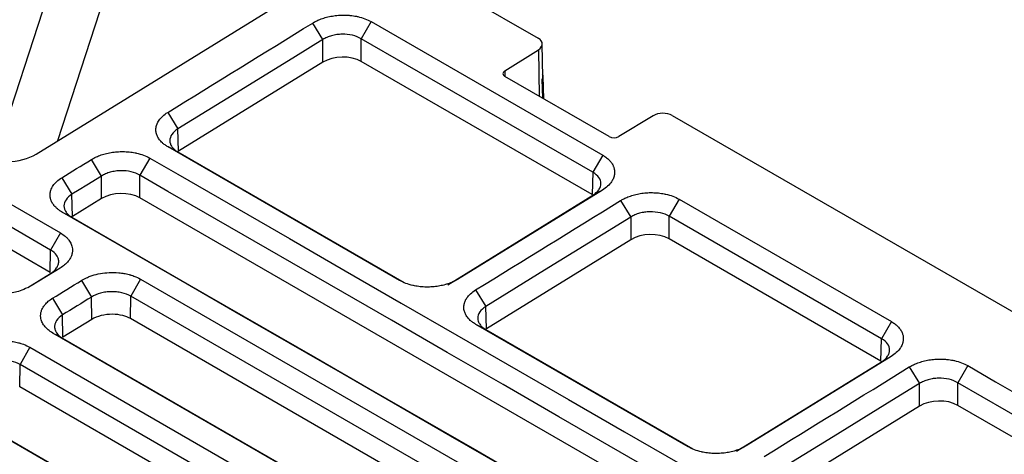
# Model space of a CAD drawing. Header units: millimetres. Extents: x -1111 to 1147, y -743 to 1146.
# Tile 201 of 203: x 942 to 1014, y 1070 to 1102. Entities that reach past the tile are written whole.
import ezdxf

# ---------------------------------------------------------------- set-up
doc = ezdxf.new("R2010")
doc.units = ezdxf.units.MM

msp = doc.modelspace()

# ---------------------------------------------------------------- linework, layer by layer
at = {"color": 7, "linetype": 'Continuous', "lineweight": 25}
for p, q in [((939.695, 1091.343), (949.037, 1120.033)), ((952.572, 1117.992), (944.372, 1092.807)), ((942.793, 1091.832), (967.758, 1107.247)), ((967.758, 1107.247), (979.699, 1100.353)), ((963.865, 1100.259), (963.121, 1101.476)), ((967.411, 1101.577), (966.692, 1100.317)), ((967.411, 1101.577), (984.434, 1091.75)), ((963.865, 1098.595), (963.865, 1100.259)), ((983.715, 1090.49), (966.692, 1100.317)), ((966.692, 1098.652), (966.692, 1100.317)), ((980.029, 1097.469), (979.992, 1099.942)), ((977.245, 1097.965), (979.706, 1099.512)), ((963.865, 1098.595), (953.258, 1092.046)), ((983.665, 1088.854), (966.692, 1098.652)), ((984.918, 1093.117), (977.248, 1097.544)), ((980.022, 1095.943), (979.995, 1097.309)), ((980.117, 1095.888), (980.066, 1097.542)), ((927.815, 1095.712), (944.583, 1086.032)), ((952.465, 1094.896), (953.209, 1093.679)), ((943.864, 1084.772), (927.096, 1094.452)), ((988.13, 1094.649), (985.622, 1093.129)), ((989.538, 1094.674), (1037.081, 1067.228)), ((953.258, 1092.046), (953.209, 1093.679)), ((943.839, 1083.122), (927.071, 1092.801)), ((969.509, 1082.537), (952.491, 1092.362)), ((952.491, 1092.362), (953.21, 1091.989)), ((953.21, 1091.989), (969.849, 1082.383)), ((947.602, 1090.217), (946.858, 1091.434)), ((951.148, 1091.535), (950.429, 1090.275)), ((984.434, 1091.75), (983.715, 1090.49)), ((983.715, 1090.49), (983.665, 1088.854)), ((944.687, 1090.093), (945.431, 1088.876)), ((947.602, 1088.553), (947.602, 1090.217)), ((950.429, 1088.61), (950.429, 1090.275)), ((984.409, 1089.187), (973.752, 1082.607)), ((984.409, 1089.187), (983.714, 1088.801)), ((945.48, 1087.243), (945.431, 1088.876)), ((947.602, 1088.553), (945.48, 1087.243)), ((1032.455, 1041.257), (950.429, 1088.61)), ((973.057, 1082.221), (983.714, 1088.801)), ((985.749, 1088.413), (986.493, 1087.196)), ((990.039, 1088.515), (989.32, 1087.255)), ((990.039, 1088.515), (1005.647, 1079.504)), ((944.713, 1087.559), (945.432, 1087.186)), ((986.493, 1087.196), (986.493, 1085.533)), ((1004.928, 1078.244), (989.32, 1087.255)), ((989.32, 1085.59), (989.32, 1087.255)), ((986.493, 1085.533), (975.886, 1078.983)), ((1004.878, 1076.608), (989.32, 1085.59)), ((943.839, 1083.122), (943.864, 1084.772)), ((944.559, 1083.438), (942.437, 1082.128)), ((944.559, 1083.438), (943.864, 1083.052)), ((942.192, 1082.02), (943.864, 1083.052)), ((946.126, 1082.534), (946.87, 1081.317)), ((950.467, 1082.635), (949.748, 1081.375)), ((950.467, 1082.635), (1018.349, 1043.448)), ((973.752, 1082.607), (973.057, 1082.221)), ((975.092, 1081.833), (975.836, 1080.616)), ((944.004, 1081.224), (944.748, 1080.007)), ((946.894, 1079.668), (946.87, 1081.317)), ((949.723, 1079.725), (949.748, 1081.375)), ((1017.63, 1042.188), (949.748, 1081.375)), ((975.886, 1078.983), (975.836, 1080.616)), ((944.773, 1078.358), (944.748, 1080.007)), ((946.894, 1079.668), (944.773, 1078.358)), ((1017.605, 1040.537), (949.723, 1079.725)), ((1005.647, 1079.504), (1004.928, 1078.244)), ((990.723, 1070.291), (975.118, 1079.299)), ((975.837, 1078.926), (975.118, 1079.299)), ((975.837, 1078.926), (991.063, 1070.137)), ((1011.912, 1039.473), (944.029, 1078.66)), ((944.748, 1078.288), (1012.066, 1039.426)), ((1004.878, 1076.608), (1004.928, 1078.244)), ((942.335, 1077.614), (941.616, 1076.354)), ((942.335, 1077.614), (1010.217, 1038.427)), ((1005.622, 1076.941), (994.965, 1070.361)), ((1005.622, 1076.941), (1004.927, 1076.554)), ((941.591, 1074.704), (941.616, 1076.354)), ((1009.498, 1037.167), (941.616, 1076.354)), ((994.27, 1069.974), (1004.927, 1076.554)), ((1006.962, 1076.167), (1007.706, 1074.95)), ((1011.252, 1076.268), (1010.533, 1075.008)), ((1009.473, 1035.516), (941.591, 1074.704)), ((1007.706, 1073.286), (1007.706, 1074.95)), ((1010.533, 1073.344), (1010.533, 1075.008)), ((1003.78, 1034.452), (935.898, 1073.639)), ((936.617, 1073.266), (1003.934, 1034.405)), ((1007.706, 1073.286), (997.099, 1066.737)), ((1026.092, 1064.362), (1010.533, 1073.344)), ((994.965, 1070.361), (994.27, 1069.974))]:
    msp.add_line(p, q, dxfattribs=at)
at = {"color": 250, "linetype": 'Continuous', "lineweight": 25}
for p, q in [((979.706, 1099.512), (979.757, 1096.096)), ((977.245, 1097.965), (977.251, 1097.561))]:
    msp.add_line(p, q, dxfattribs=at)
at = {"color": 7, "linetype": 'Continuous', "lineweight": 25, "flags": 128}
for points in [[(963.865, 1100.259), (961.847, 1099.012), (957.528, 1096.345), (953.209, 1093.679)], [(951.148, 1091.535), (953.2, 1090.35), (961.407, 1085.613), (965.51, 1083.244), (969.613, 1080.875), (973.717, 1078.506), (981.924, 1073.769), (986.027, 1071.4), (990.13, 1069.031), (994.234, 1066.662), (1002.441, 1061.924), (1006.544, 1059.555), (1010.647, 1057.187), (1014.751, 1054.818), (1022.958, 1050.08), (1027.061, 1047.711), (1033.224, 1044.153)], [(947.602, 1090.217), (946.516, 1089.546), (945.973, 1089.211), (945.431, 1088.876)], [(1032.505, 1042.894), (1030.453, 1044.078), (1022.246, 1048.816), (1018.143, 1051.185), (1014.04, 1053.553), (1009.936, 1055.922), (1001.729, 1060.66), (997.626, 1063.029), (993.523, 1065.398), (989.419, 1067.766), (981.212, 1072.504), (977.109, 1074.873), (973.006, 1077.242), (968.902, 1079.611), (952.488, 1089.086), (950.429, 1090.275)], [(1026.785, 1040.18), (1024.802, 1041.324), (1016.872, 1045.902), (1012.907, 1048.191), (1008.942, 1050.48), (1004.976, 1052.77), (997.046, 1057.348), (993.081, 1059.637), (989.116, 1061.926), (981.185, 1066.504), (977.22, 1068.793), (973.255, 1071.082), (965.325, 1075.66), (961.359, 1077.949), (957.394, 1080.238), (953.429, 1082.527), (944.713, 1087.559)], [(945.432, 1087.186), (947.414, 1086.042), (955.345, 1081.464), (959.31, 1079.175), (963.275, 1076.885), (967.24, 1074.596), (975.171, 1070.018), (979.136, 1067.729), (983.101, 1065.44), (991.031, 1060.862), (994.996, 1058.573), (998.962, 1056.284), (1006.892, 1051.706), (1010.857, 1049.417), (1014.822, 1047.128), (1018.788, 1044.839), (1027.125, 1040.026)], [(986.493, 1087.196), (984.475, 1085.95), (980.156, 1083.283), (975.836, 1080.616)], [(944.583, 1086.032), (944.223, 1085.402), (943.864, 1084.772)], [(944.029, 1078.66), (944.389, 1078.474), (944.748, 1078.288)], [(1011.252, 1076.268), (1013.304, 1075.084), (1017.408, 1072.715), (1021.512, 1070.345), (1026.86, 1067.258)], [(1007.706, 1074.95), (1005.688, 1073.704), (1001.369, 1071.037), (997.049, 1068.37)], [(1026.141, 1065.998), (1024.089, 1067.183), (1019.985, 1069.552), (1015.881, 1071.921), (1010.533, 1075.008)]]:
    msp.add_lwpolyline(points, dxfattribs=at)
at = {"color": 7, "linetype": 'Continuous', "lineweight": 25}
for centre, major_axis, ratio, start_param, end_param in [((978.993, 1099.917), (1, 0.031), 0.597368, 5.488315, 7.050384), ((965.278, 1097.778), (2, 0.064), 0.597533, 0.766538, 2.336422), ((979.066, 1097.511), (1, 0.031), 0.597368, 5.886123, 6.589549), ((979.03, 1097.444), (1, 0.031), 0.597368, 6.002896, 6.273561), ((988.831, 1094.237), (1, 0.031), 0.596644, 0.766639, 2.328709), ((985.272, 1093.335), (0.5, 0.016), 0.596644, 3.908232, 5.470302), ((940.671, 1093.056), (2.999, 0.093), 0.596874, 3.908566, 5.479591), ((949.015, 1087.736), (2, 0.064), 0.597533, 0.766538, 2.336422), ((987.906, 1084.715), (2, 0.064), 0.597533, 0.766538, 2.336422), ((1009.119, 1072.469), (2, 0.064), 0.597533, 0.766538, 2.336422)]:
    msp.add_ellipse(centre, major_axis=major_axis, ratio=ratio, start_param=start_param, end_param=end_param, dxfattribs=at)
for points, knots in [([(963.121, 1101.476), (963.199, 1101.524), (963.366, 1101.617), (963.61, 1101.726), (963.901, 1101.834), (964.242, 1101.933), (964.601, 1102.001), (964.969, 1102.045), (965.344, 1102.065), (965.68, 1102.053), (965.937, 1102.03), (966.119, 1102.007), (966.297, 1101.976), (966.583, 1101.915), (966.966, 1101.801), (967.272, 1101.658), (967.411, 1101.577)], [2, 2, 2, 2, 2.228679, 2.463688, 2.618845, 2.926985, 3.234605, 3.389374, 3.698809, 4.008338, 4.085776, 4.240461, 4.394986, 4.472293, 4.87644, 5.285383, 5.285383, 5.285383, 5.285383]), ([(966.692, 1100.317), (966.506, 1100.427), (966.283, 1100.513), (965.802, 1100.627), (965.537, 1100.655), (965.147, 1100.648), (965.015, 1100.638), (964.758, 1100.601), (964.634, 1100.576), (964.393, 1100.509), (964.276, 1100.468), (964.059, 1100.373), (963.958, 1100.319), (963.865, 1100.259)], [0, 0, 0, 0, 0.25, 0.25, 0.5, 0.5, 0.625, 0.625, 0.75, 0.75, 0.875, 0.875, 1, 1, 1, 1]), ([(977.245, 1097.965), (977.153, 1097.907), (977.101, 1097.829), (977.102, 1097.674), (977.155, 1097.598), (977.248, 1097.544)], [0, 0, 0, 0, 0.5, 0.5, 1, 1, 1, 1]), ([(952.491, 1092.362), (952.412, 1092.407), (952.264, 1092.503), (952.092, 1092.643), (951.924, 1092.81), (951.774, 1093.006), (951.672, 1093.215), (951.61, 1093.433), (951.588, 1093.658), (951.62, 1093.861), (951.67, 1094.017), (951.707, 1094.106), (951.763, 1094.214), (951.869, 1094.385), (952.086, 1094.63), (952.329, 1094.812), (952.465, 1094.896)], [2, 2, 2, 2, 2.232886, 2.466113, 2.620349, 2.927094, 3.233599, 3.392227, 3.709325, 4.026521, 4.105887, 4.264407, 4.343566, 4.501859, 4.899147, 5.302804, 5.302804, 5.302804, 5.302804]), ([(953.209, 1093.679), (953.022, 1093.562), (952.877, 1093.429), (952.675, 1093.134), (952.624, 1092.98), (952.623, 1092.744), (952.636, 1092.667), (952.687, 1092.516), (952.725, 1092.442), (952.826, 1092.299), (952.887, 1092.232), (953.032, 1092.104), (953.116, 1092.044), (953.21, 1091.989)], [0, 0, 0, 0, 0.25, 0.25, 0.5, 0.5, 0.625, 0.625, 0.75, 0.75, 0.875, 0.875, 1, 1, 1, 1]), ([(946.858, 1091.434), (946.936, 1091.482), (947.103, 1091.575), (947.346, 1091.684), (947.637, 1091.792), (947.978, 1091.891), (948.338, 1091.959), (948.706, 1092.003), (949.08, 1092.023), (949.416, 1092.011), (949.674, 1091.988), (949.856, 1091.965), (950.033, 1091.934), (950.32, 1091.873), (950.702, 1091.759), (951.008, 1091.616), (951.148, 1091.535)], [2, 2, 2, 2, 2.228679, 2.463687, 2.618844, 2.926983, 3.234605, 3.389377, 3.698818, 4.008352, 4.08579, 4.240476, 4.395, 4.472307, 4.87645, 5.285391, 5.285391, 5.285391, 5.285391]), ([(984.434, 1091.75), (984.472, 1091.728), (984.548, 1091.682), (984.643, 1091.616), (984.745, 1091.54), (984.828, 1091.469), (984.922, 1091.377), (984.991, 1091.302), (985.068, 1091.205), (985.135, 1091.106), (985.19, 1091.004), (985.231, 1090.91), (985.262, 1090.825), (985.302, 1090.672), (985.32, 1090.46), (985.288, 1090.258), (985.239, 1090.104), (985.194, 1089.994), (985.136, 1089.887), (985.021, 1089.709), (984.811, 1089.47), (984.552, 1089.276), (984.409, 1089.187)], [2, 2, 2, 2, 2.113027, 2.228373, 2.304807, 2.456713, 2.532265, 2.682739, 2.757744, 2.907468, 3.057069, 3.13192, 3.245568, 3.361693, 3.671183, 3.980618, 4.058016, 4.212593, 4.366973, 4.444199, 4.865243, 5.285535, 5.285535, 5.285535, 5.285535]), ([(950.429, 1090.275), (950.242, 1090.385), (950.02, 1090.471), (949.539, 1090.585), (949.274, 1090.613), (948.883, 1090.606), (948.752, 1090.595), (948.495, 1090.559), (948.37, 1090.533), (948.13, 1090.467), (948.013, 1090.426), (947.796, 1090.331), (947.695, 1090.277), (947.602, 1090.217)], [0, 0, 0, 0, 0.25, 0.25, 0.5, 0.5, 0.625, 0.625, 0.75, 0.75, 0.875, 0.875, 1, 1, 1, 1]), ([(983.714, 1088.801), (983.9, 1088.921), (984.048, 1089.06), (984.197, 1089.281), (984.236, 1089.359), (984.287, 1089.513), (984.3, 1089.59), (984.301, 1089.823), (984.248, 1089.979), (984.049, 1090.257), (983.901, 1090.385), (983.715, 1090.49)], [0, 0, 0, 0, 0.25, 0.25, 0.375, 0.375, 0.5, 0.5, 0.75, 0.75, 1, 1, 1, 1]), ([(944.713, 1087.559), (944.674, 1087.582), (944.598, 1087.628), (944.502, 1087.693), (944.4, 1087.77), (944.316, 1087.841), (944.22, 1087.933), (944.15, 1088.009), (944.072, 1088.106), (944.003, 1088.205), (943.946, 1088.307), (943.904, 1088.402), (943.872, 1088.488), (943.83, 1088.642), (943.81, 1088.856), (943.842, 1089.059), (943.892, 1089.215), (943.929, 1089.303), (943.985, 1089.411), (944.091, 1089.582), (944.308, 1089.828), (944.551, 1090.009), (944.687, 1090.093)], [2, 2, 2, 2, 2.11516, 2.232917, 2.310976, 2.466177, 2.543401, 2.697271, 2.773999, 2.927217, 3.080375, 3.157026, 3.273435, 3.392396, 3.709488, 4.026683, 4.10605, 4.26457, 4.34373, 4.502024, 4.899314, 5.302973, 5.302973, 5.302973, 5.302973]), ([(985.749, 1088.413), (985.827, 1088.462), (985.994, 1088.555), (986.237, 1088.664), (986.528, 1088.772), (986.869, 1088.87), (987.228, 1088.938), (987.597, 1088.983), (987.971, 1089.003), (988.307, 1088.991), (988.565, 1088.967), (988.746, 1088.944), (988.924, 1088.913), (989.211, 1088.852), (989.593, 1088.739), (989.899, 1088.595), (990.039, 1088.515)], [2, 2, 2, 2, 2.228679, 2.463689, 2.618848, 2.926997, 3.234635, 3.389413, 3.698865, 4.008406, 4.085845, 4.240532, 4.395057, 4.472364, 4.876507, 5.285447, 5.285447, 5.285447, 5.285447]), ([(945.431, 1088.876), (945.244, 1088.759), (945.099, 1088.626), (944.897, 1088.331), (944.845, 1088.177), (944.845, 1087.942), (944.858, 1087.865), (944.909, 1087.714), (944.947, 1087.639), (945.048, 1087.496), (945.109, 1087.429), (945.254, 1087.301), (945.338, 1087.241), (945.432, 1087.186)], [0, 0, 0, 0, 0.25, 0.25, 0.5, 0.5, 0.625, 0.625, 0.75, 0.75, 0.875, 0.875, 1, 1, 1, 1]), ([(989.32, 1087.255), (989.133, 1087.364), (988.911, 1087.451), (988.43, 1087.564), (988.164, 1087.592), (987.774, 1087.585), (987.643, 1087.575), (987.386, 1087.539), (987.261, 1087.513), (987.021, 1087.447), (986.904, 1087.405), (986.687, 1087.311), (986.586, 1087.257), (986.493, 1087.196)], [0, 0, 0, 0, 0.25, 0.25, 0.5, 0.5, 0.625, 0.625, 0.75, 0.75, 0.875, 0.875, 1, 1, 1, 1]), ([(944.583, 1086.032), (944.713, 1085.957), (944.861, 1085.853), (945.036, 1085.696), (945.126, 1085.603), (945.223, 1085.483), (945.339, 1085.31), (945.459, 1085.026), (945.484, 1084.705), (945.43, 1084.454), (945.364, 1084.277), (945.282, 1084.121), (945.134, 1083.911), (944.904, 1083.676), (944.68, 1083.513), (944.559, 1083.438)], [2, 2, 2, 2, 2.381368, 2.475729, 2.663569, 2.757157, 2.943889, 3.3169, 3.775108, 4.049592, 4.188489, 4.399059, 4.609377, 4.969162, 5.323961, 5.323961, 5.323961, 5.323961]), ([(943.864, 1083.052), (944.054, 1083.173), (944.202, 1083.31), (944.356, 1083.536), (944.394, 1083.613), (944.446, 1083.769), (944.46, 1083.85), (944.46, 1084.008), (944.447, 1084.086), (944.395, 1084.24), (944.356, 1084.316), (944.204, 1084.531), (944.054, 1084.662), (943.864, 1084.772)], [0, 0, 0, 0, 0.25, 0.25, 0.375, 0.375, 0.5, 0.5, 0.625, 0.625, 0.75, 0.75, 1, 1, 1, 1]), ([(946.126, 1082.534), (946.183, 1082.569), (946.304, 1082.638), (946.476, 1082.722), (946.679, 1082.81), (947.008, 1082.93), (947.514, 1083.056), (948.178, 1083.132), (948.767, 1083.122), (949.193, 1083.066), (949.445, 1083.017), (949.6, 1082.98), (949.723, 1082.946), (949.844, 1082.909), (950.108, 1082.818), (950.322, 1082.719), (950.467, 1082.635)], [2, 2, 2, 2, 2.167412, 2.339417, 2.453102, 2.678506, 3.124007, 3.56751, 4.06079, 4.335174, 4.474225, 4.614732, 4.685588, 4.757218, 4.900337, 5.323798, 5.323798, 5.323798, 5.323798]), ([(973.752, 1082.607), (973.701, 1082.575), (973.541, 1082.484), (973.309, 1082.376), (973, 1082.263), (972.674, 1082.169), (972.328, 1082.103), (971.964, 1082.06), (971.586, 1082.04), (971.248, 1082.053), (970.989, 1082.078), (970.806, 1082.102), (970.627, 1082.134), (970.339, 1082.196), (969.957, 1082.312), (969.65, 1082.456), (969.509, 1082.537)], [2, 2, 2, 2, 2.153366, 2.456304, 2.606439, 2.905262, 3.203972, 3.362652, 3.679772, 3.996855, 4.076178, 4.234606, 4.392811, 4.471933, 4.885167, 5.302498, 5.302498, 5.302498, 5.302498]), ([(942.138, 1081.996), (941.971, 1081.913), (941.541, 1081.7), (940.653, 1081.551), (939.634, 1081.56), (938.76, 1081.749), (938.324, 1081.968), (938.145, 1082.057)], [0, 0, 0, 0, 0.145161, 0.374299, 0.605295, 0.838151, 1, 1, 1, 1]), ([(949.748, 1081.375), (949.558, 1081.485), (949.332, 1081.571), (948.965, 1081.656), (948.835, 1081.678), (948.575, 1081.705), (948.443, 1081.71), (948.177, 1081.706), (948.043, 1081.696), (947.783, 1081.66), (947.656, 1081.634), (947.285, 1081.534), (947.059, 1081.437), (946.87, 1081.317)], [0, 0, 0, 0, 0.25, 0.25, 0.375, 0.375, 0.5, 0.5, 0.625, 0.625, 0.75, 0.75, 1, 1, 1, 1]), ([(975.118, 1079.299), (975.04, 1079.345), (974.891, 1079.44), (974.719, 1079.58), (974.552, 1079.747), (974.401, 1079.943), (974.3, 1080.153), (974.237, 1080.371), (974.216, 1080.596), (974.248, 1080.799), (974.297, 1080.955), (974.334, 1081.043), (974.39, 1081.151), (974.497, 1081.322), (974.714, 1081.568), (974.957, 1081.75), (975.092, 1081.833)], [2, 2, 2, 2, 2.232887, 2.466116, 2.620352, 2.927097, 3.233599, 3.392226, 3.70932, 4.026509, 4.105874, 4.26439, 4.343548, 4.501839, 4.899124, 5.302781, 5.302781, 5.302781, 5.302781]), ([(944.029, 1078.66), (943.898, 1078.736), (943.662, 1078.901), (943.389, 1079.182), (943.206, 1079.487), (943.127, 1079.779), (943.125, 1080.007), (943.156, 1080.206), (943.208, 1080.366), (943.307, 1080.562), (943.417, 1080.722), (943.56, 1080.879), (943.67, 1080.981), (943.79, 1081.078), (943.893, 1081.153), (943.976, 1081.206), (944.004, 1081.224)], [1.999996, 1.999996, 1.999996, 1.999996, 2.388909, 2.772325, 3.153529, 3.535682, 3.813196, 3.953147, 4.236134, 4.379622, 4.666395, 4.833739, 5.000956, 5.084594, 5.252055, 5.335946, 5.335946, 5.335946, 5.335946]), ([(975.836, 1080.616), (975.65, 1080.499), (975.505, 1080.366), (975.302, 1080.071), (975.251, 1079.917), (975.251, 1079.682), (975.264, 1079.605), (975.314, 1079.454), (975.353, 1079.379), (975.453, 1079.237), (975.515, 1079.169), (975.66, 1079.042), (975.744, 1078.981), (975.837, 1078.926)], [0, 0, 0, 0, 0.25, 0.25, 0.5, 0.5, 0.625, 0.625, 0.75, 0.75, 0.875, 0.875, 1, 1, 1, 1]), ([(944.748, 1080.007), (944.559, 1079.886), (944.409, 1079.746), (944.257, 1079.522), (944.217, 1079.444), (944.166, 1079.287), (944.153, 1079.209), (944.153, 1079.05), (944.166, 1078.971), (944.218, 1078.818), (944.256, 1078.743), (944.41, 1078.526), (944.558, 1078.397), (944.748, 1078.288)], [0, 0, 0, 0, 0.25, 0.25, 0.375, 0.375, 0.5, 0.5, 0.625, 0.625, 0.75, 0.75, 1, 1, 1, 1]), ([(949.723, 1079.725), (949.573, 1079.811), (949.385, 1079.891), (948.936, 1080.008), (948.674, 1080.045), (948.124, 1080.049), (947.838, 1080.015), (947.315, 1079.882), (947.08, 1079.783), (946.894, 1079.668)], [0, 0, 0, 0, 0.25, 0.25, 0.5, 0.5, 0.75, 0.75, 1, 1, 1, 1]), ([(1005.647, 1079.504), (1005.685, 1079.482), (1005.761, 1079.436), (1005.857, 1079.37), (1005.958, 1079.294), (1006.041, 1079.223), (1006.136, 1079.131), (1006.204, 1079.056), (1006.281, 1078.959), (1006.348, 1078.86), (1006.403, 1078.758), (1006.444, 1078.664), (1006.475, 1078.579), (1006.515, 1078.426), (1006.533, 1078.214), (1006.501, 1078.012), (1006.452, 1077.858), (1006.407, 1077.748), (1006.349, 1077.641), (1006.234, 1077.463), (1006.024, 1077.224), (1005.765, 1077.03), (1005.622, 1076.941)], [2, 2, 2, 2, 2.113027, 2.228372, 2.304806, 2.456711, 2.532261, 2.682734, 2.757739, 2.907462, 3.057063, 3.131913, 3.245562, 3.361688, 3.671183, 3.980624, 4.058023, 4.212602, 4.366984, 4.444211, 4.865255, 5.285546, 5.285546, 5.285546, 5.285546]), ([(937.994, 1077.513), (938.051, 1077.548), (938.172, 1077.617), (938.344, 1077.701), (938.548, 1077.789), (938.877, 1077.909), (939.382, 1078.035), (940.046, 1078.111), (940.635, 1078.101), (941.061, 1078.045), (941.313, 1077.996), (941.469, 1077.959), (941.591, 1077.925), (941.713, 1077.888), (941.976, 1077.797), (942.19, 1077.698), (942.335, 1077.614)], [2, 2, 2, 2, 2.167412, 2.339417, 2.453102, 2.678506, 3.124007, 3.56751, 4.06079, 4.335174, 4.474225, 4.614732, 4.685588, 4.757218, 4.900337, 5.323798, 5.323798, 5.323798, 5.323798]), ([(1004.927, 1076.554), (1005.113, 1076.675), (1005.261, 1076.814), (1005.41, 1077.035), (1005.449, 1077.112), (1005.5, 1077.267), (1005.513, 1077.344), (1005.514, 1077.577), (1005.461, 1077.733), (1005.262, 1078.011), (1005.114, 1078.139), (1004.928, 1078.244)], [0, 0, 0, 0, 0.25, 0.25, 0.375, 0.375, 0.5, 0.5, 0.75, 0.75, 1, 1, 1, 1]), ([(941.616, 1076.354), (941.426, 1076.464), (941.2, 1076.55), (940.833, 1076.635), (940.704, 1076.657), (940.443, 1076.684), (940.311, 1076.689), (940.045, 1076.685), (939.911, 1076.675), (939.651, 1076.639), (939.524, 1076.613), (939.153, 1076.513), (938.928, 1076.416), (938.738, 1076.295)], [0, 0, 0, 0, 0.25, 0.25, 0.375, 0.375, 0.5, 0.5, 0.625, 0.625, 0.75, 0.75, 1, 1, 1, 1]), ([(1006.962, 1076.167), (1007.04, 1076.215), (1007.207, 1076.308), (1007.45, 1076.418), (1007.741, 1076.526), (1008.082, 1076.624), (1008.442, 1076.692), (1008.81, 1076.737), (1009.184, 1076.757), (1009.52, 1076.745), (1009.778, 1076.721), (1009.96, 1076.698), (1010.137, 1076.667), (1010.424, 1076.606), (1010.806, 1076.493), (1011.112, 1076.349), (1011.252, 1076.268)], [2, 2, 2, 2, 2.228679, 2.463687, 2.618842, 2.92698, 3.2346, 3.38937, 3.698804, 4.008331, 4.085768, 4.240451, 4.394974, 4.472281, 4.876428, 5.285371, 5.285371, 5.285371, 5.285371]), ([(1010.533, 1075.008), (1010.346, 1075.118), (1010.124, 1075.205), (1009.643, 1075.318), (1009.378, 1075.346), (1008.987, 1075.339), (1008.856, 1075.329), (1008.599, 1075.293), (1008.474, 1075.267), (1008.234, 1075.201), (1008.117, 1075.159), (1007.9, 1075.064), (1007.799, 1075.011), (1007.706, 1074.95)], [0, 0, 0, 0, 0.25, 0.25, 0.5, 0.5, 0.625, 0.625, 0.75, 0.75, 0.875, 0.875, 1, 1, 1, 1]), ([(879.171, 1070.4), (880.835, 1066.008), (883.004, 1061.749), (888.309, 1053.488), (891.445, 1049.486), (895.983, 1044.647), (896.921, 1043.687), (898.861, 1041.784), (899.864, 1040.84), (902.947, 1038.051), (905.104, 1036.247), (911.871, 1031), (916.777, 1027.719), (924.726, 1023.124), (927.474, 1021.646), (931.747, 1019.513), (933.197, 1018.816), (936.148, 1017.45), (937.644, 1016.783), (945.196, 1013.543), (951.497, 1011.234), (964.611, 1007.179), (971.424, 1005.433), (980.265, 1003.604), (982.051, 1003.256), (985.644, 1002.598), (987.45, 1002.289), (992.894, 1001.419), (996.561, 1000.917), (1000.266, 1000.494)], [0, 0, 0, 0, 0.125, 0.125, 0.25, 0.25, 0.28125, 0.28125, 0.3125, 0.3125, 0.375, 0.375, 0.5, 0.5, 0.5625, 0.5625, 0.59375, 0.59375, 0.625, 0.625, 0.75, 0.75, 0.875, 0.875, 0.90625, 0.90625, 0.9375, 0.9375, 1, 1, 1, 1]), ([(994.965, 1070.361), (994.914, 1070.329), (994.755, 1070.238), (994.522, 1070.13), (994.213, 1070.016), (993.888, 1069.923), (993.541, 1069.857), (993.177, 1069.814), (992.8, 1069.794), (992.461, 1069.807), (992.202, 1069.832), (992.019, 1069.856), (991.84, 1069.888), (991.553, 1069.95), (991.17, 1070.065), (990.863, 1070.21), (990.723, 1070.291)], [2, 2, 2, 2, 2.153367, 2.456305, 2.60644, 2.905259, 3.203956, 3.362628, 3.67973, 3.996802, 4.076124, 4.234551, 4.392756, 4.471879, 4.885121, 5.302458, 5.302458, 5.302458, 5.302458])]:
    msp.add_open_spline(points, degree=3, knots=knots, dxfattribs=at)
for points in [[(952.465, 1094.896), (956.016, 1097.09), (959.569, 1099.283), (963.121, 1101.476)], [(944.687, 1090.093), (945.41, 1090.54), (946.134, 1090.987), (946.858, 1091.434)], [(975.092, 1081.833), (978.644, 1084.027), (982.197, 1086.22), (985.749, 1088.413)], [(944.004, 1081.224), (944.711, 1081.661), (945.419, 1082.097), (946.126, 1082.534)], [(946.87, 1081.317), (946.163, 1080.88), (945.456, 1080.443), (944.748, 1080.007)], [(996.305, 1069.587), (999.857, 1071.781), (1003.41, 1073.974), (1006.962, 1076.167)]]:
    msp.add_open_spline(points, degree=3, dxfattribs=at)

doc.saveas('drawing.dxf')
